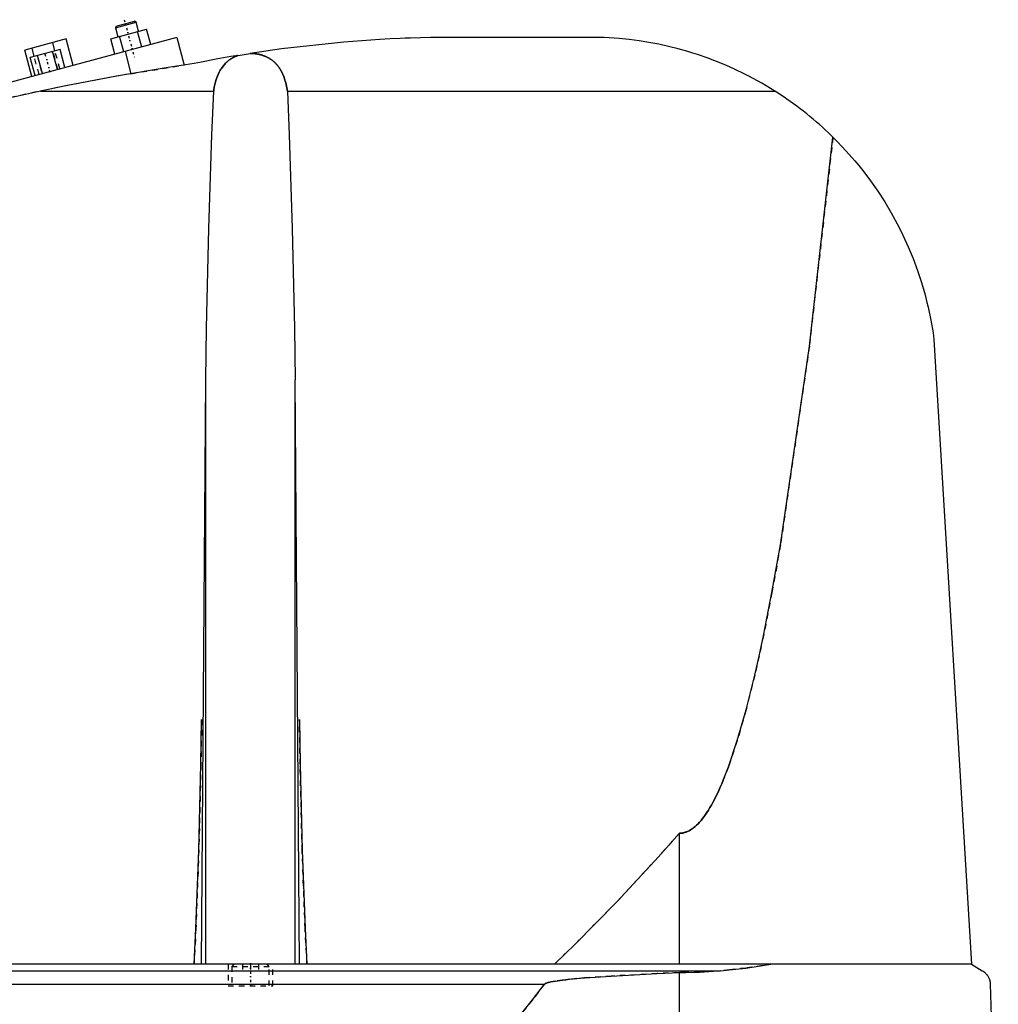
# Model space of a CAD drawing. Extents: x -502 to 168, y -1 to 861.
# Tile 5 of 7: x -283 to -100, y 446 to 630. Entities that reach past the tile are written whole.
import ezdxf

# ---------------------------------------------------------------- set-up
doc = ezdxf.new("R2010")
doc.units = 0
doc.linetypes.add('CENTER', pattern=[1.5, 0.45, -0.5, 0.05, -0.5])
doc.linetypes.add('DASHED', pattern=[2, 1, -1])
for name, color, linetype in [('AM_0', 7, 'CONTINUOUS'), ('AM_3', 7, 'DASHED'), ('AM_7', 7, 'CENTER')]:
    doc.layers.add(name, color=color, linetype=linetype)

msp = doc.modelspace()

# ---------------------------------------------------------------- linework, layer by layer
at = {"layer": 'AM_0', "color": 7, "linetype": 'CONTINUOUS'}
for p, q in [((-265.21, 628.32), (-261.34, 629.35)), ((-265.03, 628.62), (-265.21, 628.32)), ((-265.03, 628.62), (-261.65, 629.53)), ((-261.34, 629.35), (-261.65, 629.53)), ((-260.89, 627.66), (-261.34, 629.35)), ((-266.08, 626.27), (-259.39, 628.06)), ((-265.21, 628.32), (-264.75, 626.63)), ((-263.63, 623.82), (-264.41, 626.72)), ((-260.29, 624.72), (-261.06, 627.62)), ((-258.61, 625.17), (-259.39, 628.06)), ((-253.75, 626.47), (-360, 598)), ((-274.39, 626.22), (-282.11, 624.15)), ((-276.48, 624), (-276.89, 625.55)), ((-273.07, 621.29), (-274.39, 626.22)), ((-265.3, 623.37), (-266.08, 626.27)), ((-253.75, 626.47), (-252.38, 621.36)), ((-174, 626.5), (-205.5, 626.5)), ((-280.79, 619.22), (-282.11, 624.15)), ((-275.53, 624.26), (-281.11, 622.76)), ((-280.34, 622.97), (-280.76, 624.51)), ((-278.81, 619.76), (-279.71, 623.14)), ((-276.02, 620.5), (-276.93, 623.88)), ((-274.62, 620.88), (-275.53, 624.26)), ((-263.41, 623.88), (-262.3, 619.74)), ((-242.28, 623.16), (-240.04, 623.52)), ((-280.2, 619.38), (-281.11, 622.76)), ((-279.16, 616.5), (-246.87, 616.5)), ((-233.13, 616.5), (-142.19, 616.5)), ((-112.5, 570.12), (-105.5, 453.55)), ((-249.12, 453.55), (-248.33, 562.62)), ((-248.33, 453.55), (-248.33, 562.62)), ((-230.88, 453.55), (-231.67, 562.62)), ((-231.67, 453.55), (-231.67, 562.62)), ((-160, 453.55), (-160, 477.99)), ((-105.5, 453.55), (-497, 453.55)), ((-362.76, 452.35), (-152.3, 452.35)), ((-105.5, 453.55), (-103.5, 452.35)), ((-160, 393), (-160, 451.99)), ((-331.04, 449.85), (-185.14, 449.85)), ((-102, 449.85), (-100.5, 393))]:
    msp.add_line(p, q, dxfattribs=at)
for points in [[(-205.5, 626.5, 0), (-206.43, 626.48, 0), (-208.3, 626.44, 0), (-210.18, 626.38, 0), (-211.12, 626.34, 0), (-212.06, 626.3, 0), (-213.96, 626.22, 0), (-215.86, 626.11, 0), (-222.58, 625.63, 0), (-234.21, 624.36, 0), (-240.04, 623.52, 0)], [(-142.19, 616.5, 0), (-142.98, 616.99, 0), (-144.59, 617.95, 0), (-146.23, 618.86, 0), (-147.06, 619.29, 0), (-147.9, 619.72, 0), (-149.59, 620.54, 0), (-151.31, 621.3, 0), (-153.05, 622.02, 0), (-154.82, 622.69, 0), (-156.6, 623.3, 0), (-157.49, 623.59, 0), (-158.39, 623.86, 0), (-160.2, 624.37, 0), (-162.01, 624.83, 0), (-163.84, 625.23, 0), (-165.68, 625.58, 0), (-167.52, 625.88, 0), (-168.44, 626.01, 0), (-169.37, 626.12, 0), (-171.22, 626.31, 0), (-173.07, 626.45, 0), (-174, 626.5, 0)], [(-242.28, 623.16, 0), (-243.66, 622.92, 0), (-246.4, 622.44, 0), (-249.14, 621.92, 0), (-250.5, 621.65, 0)], [(-246.87, 616.5, 0), (-246.84, 616.75, 0), (-246.75, 617.24, 0), (-246.65, 617.72, 0), (-246.59, 617.96, 0), (-246.53, 618.2, 0), (-246.39, 618.67, 0), (-246.23, 619.13, 0), (-246.05, 619.57, 0), (-245.85, 620, 0), (-245.63, 620.41, 0), (-245.51, 620.61, 0), (-245.38, 620.8, 0), (-245.11, 621.17, 0), (-244.82, 621.52, 0), (-244.64, 621.71, 0), (-244.59, 621.76, 0), (-244.53, 621.82, 0), (-244.51, 621.84, 0), (-244.48, 621.87, 0), (-244.42, 621.92, 0), (-244.37, 621.97, 0), (-244.31, 622.02, 0), (-244.25, 622.07, 0), (-244.19, 622.11, 0), (-244.17, 622.14, 0), (-244.14, 622.16, 0), (-244.08, 622.21, 0), (-244.02, 622.25, 0), (-243.96, 622.3, 0), (-243.89, 622.34, 0), (-243.83, 622.39, 0), (-243.8, 622.41, 0), (-243.77, 622.43, 0), (-243.71, 622.47, 0), (-243.64, 622.51, 0), (-243.61, 622.53, 0), (-243.58, 622.55, 0), (-243.51, 622.59, 0), (-243.44, 622.63, 0), (-243.41, 622.65, 0), (-243.37, 622.67, 0), (-243.31, 622.71, 0), (-243.24, 622.75, 0), (-243.16, 622.79, 0), (-243.09, 622.82, 0), (-243.02, 622.86, 0), (-242.98, 622.88, 0), (-242.94, 622.89, 0), (-242.87, 622.93, 0), (-242.79, 622.96, 0), (-242.72, 622.99, 0), (-242.64, 623.03, 0), (-242.56, 623.06, 0), (-242.52, 623.07, 0), (-242.48, 623.09, 0), (-242.4, 623.11, 0), (-242.32, 623.14, 0), (-242.28, 623.16, 0)], [(-240.04, 623.52, 0), (-239.98, 623.52, 0), (-239.88, 623.52, 0), (-239.78, 623.52, 0), (-239.72, 623.51, 0), (-239.67, 623.51, 0), (-239.57, 623.51, 0), (-239.46, 623.5, 0), (-239.35, 623.49, 0), (-239.25, 623.48, 0), (-239.14, 623.47, 0), (-239.09, 623.46, 0), (-239.03, 623.46, 0), (-238.93, 623.44, 0), (-238.82, 623.43, 0), (-238.71, 623.41, 0), (-238.6, 623.39, 0), (-238.5, 623.37, 0), (-238.45, 623.36, 0), (-238.39, 623.34, 0), (-238.29, 623.32, 0), (-238.18, 623.29, 0), (-238.13, 623.28, 0), (-238.08, 623.27, 0), (-237.97, 623.24, 0), (-237.87, 623.21, 0), (-237.82, 623.19, 0), (-237.77, 623.17, 0), (-237.67, 623.14, 0), (-237.57, 623.1, 0), (-237.47, 623.07, 0), (-237.37, 623.03, 0), (-237.27, 622.99, 0), (-237.22, 622.97, 0), (-237.18, 622.95, 0), (-237.08, 622.91, 0), (-236.99, 622.86, 0), (-236.9, 622.82, 0), (-236.81, 622.77, 0), (-236.72, 622.72, 0), (-236.67, 622.7, 0), (-236.63, 622.68, 0), (-236.54, 622.63, 0), (-236.46, 622.58, 0), (-236.38, 622.53, 0), (-236.3, 622.47, 0), (-236.22, 622.42, 0), (-236.18, 622.39, 0), (-236.14, 622.37, 0), (-236.06, 622.31, 0), (-235.99, 622.26, 0), (-235.91, 622.2, 0), (-235.84, 622.14, 0), (-235.76, 622.08, 0), (-235.73, 622.05, 0), (-235.69, 622.02, 0), (-235.62, 621.96, 0), (-235.55, 621.89, 0), (-235.48, 621.83, 0), (-235.41, 621.76, 0), (-235.34, 621.7, 0), (-235.31, 621.66, 0), (-235.28, 621.63, 0), (-235.21, 621.56, 0), (-235.15, 621.49, 0), (-235.12, 621.45, 0), (-235.09, 621.42, 0), (-235.03, 621.35, 0), (-234.96, 621.27, 0), (-234.93, 621.24, 0), (-234.91, 621.2, 0), (-234.85, 621.12, 0), (-234.79, 621.05, 0), (-234.73, 620.97, 0), (-234.68, 620.89, 0), (-234.62, 620.81, 0), (-234.6, 620.77, 0), (-234.57, 620.73, 0), (-234.52, 620.65, 0), (-234.47, 620.57, 0), (-234.42, 620.49, 0), (-234.37, 620.4, 0), (-234.32, 620.32, 0), (-234.29, 620.28, 0), (-234.27, 620.23, 0), (-234.22, 620.15, 0), (-234.18, 620.06, 0), (-234.13, 619.97, 0), (-234.09, 619.88, 0), (-234.05, 619.8, 0), (-234.03, 619.75, 0), (-234.01, 619.71, 0), (-233.97, 619.61, 0), (-233.93, 619.52, 0), (-233.8, 619.2, 0), (-233.6, 618.62, 0), (-233.51, 618.33, 0), (-233.43, 618.03, 0), (-233.29, 617.42, 0), (-233.17, 616.81, 0), (-233.13, 616.5, 0)], [(-250.5, 621.65, 0), (-255.36, 620.9, 0), (-264.99, 619.26, 0), (-274.48, 617.46, 0), (-279.16, 616.5, 0)], [(-279.16, 616.5, 0), (-292.11, 613.6, 0), (-317.78, 606.77, 0), (-343.04, 598.59, 0), (-355.5, 594, 0)], [(-248.33, 562.62, 0), (-248.19, 572.23, 0), (-247.78, 590.84, 0), (-247.21, 608.3, 0), (-246.87, 616.5, 0)], [(-233.13, 616.5, 0), (-232.79, 608.3, 0), (-232.22, 590.84, 0), (-231.81, 572.23, 0), (-231.67, 562.62, 0)], [(-131.34, 607.89, 0), (-131.62, 608.16, 0), (-132.17, 608.7, 0), (-132.73, 609.23, 0), (-133.02, 609.49, 0), (-133.3, 609.75, 0), (-133.88, 610.26, 0), (-134.46, 610.77, 0), (-135.04, 611.27, 0), (-135.64, 611.76, 0), (-136.23, 612.25, 0), (-136.53, 612.49, 0), (-136.84, 612.73, 0), (-137.45, 613.2, 0), (-138.06, 613.66, 0), (-138.68, 614.12, 0), (-139.31, 614.57, 0), (-139.94, 615.01, 0), (-140.26, 615.23, 0), (-140.58, 615.45, 0), (-141.22, 615.87, 0), (-141.86, 616.29, 0), (-142.19, 616.5, 0)], [(-160, 477.99, 0), (-159.98, 477.99, 0), (-159.93, 477.99, 0), (-159.88, 477.99, 0), (-159.86, 478, 0), (-159.84, 478, 0), (-159.79, 478, 0), (-159.74, 478, 0), (-159.7, 478.01, 0), (-159.65, 478.01, 0), (-159.6, 478.02, 0), (-159.58, 478.02, 0), (-159.56, 478.02, 0), (-159.51, 478.03, 0), (-159.47, 478.03, 0), (-159.42, 478.04, 0), (-159.37, 478.05, 0), (-159.33, 478.06, 0), (-159.3, 478.06, 0), (-159.28, 478.07, 0), (-159.23, 478.08, 0), (-159.19, 478.09, 0), (-159.16, 478.1, 0), (-159.14, 478.1, 0), (-159.09, 478.11, 0), (-159.05, 478.13, 0), (-159.02, 478.13, 0), (-159, 478.14, 0), (-158.95, 478.15, 0), (-158.91, 478.17, 0), (-158.86, 478.18, 0), (-158.82, 478.2, 0), (-158.77, 478.22, 0), (-158.75, 478.22, 0), (-158.72, 478.23, 0), (-158.68, 478.25, 0), (-158.63, 478.27, 0), (-158.47, 478.34, 0), (-158.19, 478.47, 0), (-157.91, 478.63, 0), (-157.63, 478.82, 0), (-157.49, 478.92, 0), (-157.35, 479.02, 0), (-157.07, 479.25, 0), (-156.8, 479.5, 0), (-156.52, 479.78, 0), (-156.24, 480.07, 0), (-155.96, 480.39, 0), (-155.82, 480.56, 0), (-155.68, 480.73, 0), (-155.4, 481.1, 0), (-155.13, 481.49, 0), (-154.99, 481.69, 0), (-154.85, 481.9, 0), (-154.57, 482.33, 0), (-154.29, 482.79, 0), (-154.16, 483.02, 0), (-154.02, 483.26, 0), (-153.74, 483.76, 0), (-153.46, 484.29, 0), (-153.19, 484.84, 0), (-152.91, 485.4, 0), (-152.63, 486, 0), (-152.49, 486.3, 0), (-152.36, 486.61, 0), (-152.08, 487.25, 0), (-151.8, 487.91, 0), (-150.84, 490.39, 0), (-149.19, 495.3, 0), (-147.56, 501.01, 0), (-145.93, 507.52, 0), (-145.13, 511.07, 0), (-144.32, 514.82, 0), (-142.72, 522.92, 0), (-141.14, 531.79, 0), (-135.75, 568.88, 0), (-131.34, 607.89, 0)], [(-131.34, 607.89, 0), (-130.49, 607.04, 0), (-128.85, 605.3, 0), (-127.27, 603.5, 0), (-126.51, 602.58, 0), (-125.76, 601.65, 0), (-124.33, 599.75, 0), (-122.97, 597.8, 0), (-121.68, 595.81, 0), (-120.48, 593.78, 0), (-119.34, 591.7, 0), (-118.8, 590.65, 0), (-118.29, 589.59, 0), (-117.31, 587.44, 0), (-116.41, 585.26, 0), (-115.58, 583.04, 0), (-114.84, 580.78, 0), (-114.17, 578.48, 0), (-113.87, 577.32, 0), (-113.59, 576.15, 0), (-113.09, 573.77, 0), (-112.68, 571.35, 0), (-112.5, 570.12, 0)], [(-250.53, 453.55, 0), (-250.19, 460.22, 0), (-249.64, 474.87, 0), (-249.25, 490.89, 0), (-249.12, 499.25, 0)], [(-230.88, 499.25, 0), (-230.75, 490.89, 0), (-230.36, 474.87, 0), (-229.81, 460.22, 0), (-229.47, 453.55, 0)], [(-183.32, 453.55, 0), (-179.43, 457.32, 0), (-171.66, 465.22, 0), (-163.89, 473.61, 0), (-160, 477.99, 0)], [(-160, 451.99, 0), (-158.77, 452, 0), (-156.22, 452.09, 0), (-153.62, 452.25, 0), (-152.3, 452.35, 0)], [(-152.3, 452.35, 0), (-150.72, 452.49, 0), (-147.58, 452.84, 0), (-144.47, 453.29, 0), (-142.93, 453.55, 0)], [(-103.5, 452.35, 0), (-103.44, 452.32, 0), (-103.33, 452.25, 0), (-103.23, 452.17, 0), (-103.18, 452.13, 0), (-103.12, 452.09, 0), (-103.02, 452.01, 0), (-102.93, 451.92, 0), (-102.83, 451.82, 0), (-102.74, 451.72, 0), (-102.65, 451.62, 0), (-102.61, 451.56, 0), (-102.57, 451.51, 0), (-102.48, 451.39, 0), (-102.4, 451.26, 0), (-102.32, 451.11, 0), (-102.25, 450.94, 0), (-102.2, 450.84, 0), (-102.19, 450.81, 0), (-102.18, 450.77, 0), (-102.17, 450.76, 0), (-102.17, 450.74, 0), (-102.16, 450.71, 0), (-102.14, 450.67, 0), (-102.14, 450.66, 0), (-102.13, 450.64, 0), (-102.12, 450.61, 0), (-102.11, 450.57, 0), (-102.11, 450.55, 0), (-102.1, 450.53, 0), (-102.09, 450.5, 0), (-102.08, 450.46, 0), (-102.07, 450.42, 0), (-102.06, 450.38, 0), (-102.06, 450.34, 0), (-102.05, 450.31, 0), (-102.05, 450.29, 0), (-102.04, 450.24, 0), (-102.03, 450.2, 0), (-102.02, 450.15, 0), (-102.02, 450.09, 0), (-102.01, 450.04, 0), (-102.01, 450.02, 0), (-102.01, 450.01, 0), (-102.01, 450, 0), (-102.01, 449.99, 0), (-102.01, 449.99, 0), (-102.01, 449.98, 0), (-102.01, 449.97, 0), (-102.01, 449.97, 0), (-102.01, 449.96, 0), (-102, 449.95, 0), (-102, 449.94, 0), (-102, 449.93, 0), (-102, 449.93, 0), (-102, 449.92, 0), (-102, 449.91, 0), (-102, 449.9, 0), (-102, 449.89, 0), (-102, 449.88, 0), (-102, 449.88, 0), (-102, 449.87, 0), (-102, 449.86, 0), (-102, 449.85, 0), (-102, 449.85, 0)], [(-185.14, 449.85, 0), (-185.14, 449.85, 0), (-185.13, 449.86, 0), (-185.13, 449.86, 0), (-185.13, 449.86, 0), (-185.12, 449.87, 0), (-185.12, 449.87, 0), (-185.12, 449.87, 0), (-185.11, 449.88, 0), (-185.11, 449.88, 0), (-185.1, 449.89, 0), (-185.1, 449.89, 0), (-185.09, 449.89, 0), (-185.09, 449.89, 0), (-185.08, 449.9, 0), (-185.07, 449.91, 0), (-185.05, 449.92, 0), (-185.03, 449.93, 0), (-185, 449.95, 0), (-184.96, 449.97, 0), (-184.93, 449.98, 0), (-184.9, 450, 0), (-184.86, 450.01, 0), (-184.84, 450.02, 0), (-184.83, 450.02, 0), (-184.79, 450.04, 0), (-184.76, 450.05, 0), (-184.63, 450.09, 0), (-184.52, 450.12, 0), (-184.41, 450.15, 0), (-184.18, 450.21, 0), (-183.95, 450.26, 0), (-183.13, 450.41, 0), (-181.81, 450.59, 0), (-181.15, 450.67, 0), (-180.47, 450.74, 0), (-179.1, 450.88, 0), (-177.71, 451, 0), (-172.73, 451.35, 0), (-164.12, 451.81, 0), (-160, 451.99, 0)], [(-266, 393, 0), (-263.75, 393.24, 0), (-259.26, 393.95, 0), (-254.77, 394.97, 0), (-252.52, 395.59, 0), (-250.27, 396.29, 0), (-245.78, 397.92, 0), (-241.29, 399.85, 0), (-236.8, 402.09, 0), (-232.3, 404.64, 0), (-227.81, 407.49, 0), (-225.56, 409.03, 0), (-223.32, 410.65, 0), (-218.83, 414.11, 0), (-214.33, 417.88, 0), (-209.84, 421.96, 0), (-205.35, 426.34, 0), (-200.86, 431.03, 0), (-198.61, 433.49, 0), (-196.37, 436.03, 0), (-191.88, 441.33, 0), (-187.39, 446.93, 0), (-185.14, 449.85, 0)]]:
    msp.add_polyline3d(points, dxfattribs=at)
at = {"layer": 'AM_3', "color": 6, "linetype": 'DASHED'}
for p, q in [((-279.44, 619.59), (-280.34, 622.97)), ((-279.82, 623.11), (-278.91, 619.73)), ((-275.92, 620.53), (-276.82, 623.91)), ((-275.57, 620.62), (-276.48, 624)), ((-262.3, 619.74), (-252.38, 621.36)), ((-244.15, 453.55), (-244.15, 449.55)), ((-243.1, 453.55), (-243.5, 453.15)), ((-243.5, 453.15), (-243.5, 449.55)), ((-243.5, 453.15), (-236.5, 453.15)), ((-241.5, 453.55), (-241.5, 452.3)), ((-241.5, 452.3), (-238.5, 452.3)), ((-240, 453.55), (-240, 452.3)), ((-238.5, 453.55), (-238.5, 452.3)), ((-236.5, 453.15), (-236.9, 453.55)), ((-236.5, 449.55), (-236.5, 453.15)), ((-235.85, 449.55), (-235.85, 453.55)), ((-244.15, 449.55), (-235.85, 449.55))]:
    msp.add_line(p, q, dxfattribs=at)
for points in [[(-242.28, 623.16, 0), (-242.32, 623.14, 0), (-242.4, 623.11, 0), (-242.48, 623.09, 0), (-242.52, 623.07, 0), (-242.56, 623.06, 0), (-242.64, 623.03, 0), (-242.72, 622.99, 0), (-242.79, 622.96, 0), (-242.87, 622.93, 0), (-242.94, 622.89, 0), (-242.98, 622.88, 0), (-243.02, 622.86, 0), (-243.09, 622.82, 0), (-243.16, 622.79, 0), (-243.24, 622.75, 0), (-243.31, 622.71, 0), (-243.37, 622.67, 0), (-243.41, 622.65, 0), (-243.44, 622.63, 0), (-243.51, 622.59, 0), (-243.58, 622.55, 0), (-243.61, 622.53, 0), (-243.64, 622.51, 0), (-243.71, 622.47, 0), (-243.77, 622.43, 0), (-243.8, 622.41, 0), (-243.83, 622.39, 0), (-243.89, 622.34, 0), (-243.96, 622.3, 0), (-244.02, 622.25, 0), (-244.08, 622.21, 0), (-244.14, 622.16, 0), (-244.17, 622.14, 0), (-244.19, 622.11, 0), (-244.25, 622.07, 0), (-244.31, 622.02, 0), (-244.37, 621.97, 0), (-244.42, 621.92, 0), (-244.48, 621.87, 0), (-244.51, 621.84, 0), (-244.53, 621.82, 0), (-244.59, 621.76, 0), (-244.64, 621.71, 0), (-244.82, 621.52, 0), (-245.11, 621.17, 0), (-245.38, 620.8, 0), (-245.51, 620.61, 0), (-245.63, 620.41, 0), (-245.85, 620, 0), (-246.05, 619.57, 0), (-246.23, 619.13, 0), (-246.39, 618.67, 0), (-246.53, 618.2, 0), (-246.59, 617.96, 0), (-246.65, 617.72, 0), (-246.75, 617.24, 0), (-246.84, 616.75, 0), (-246.87, 616.5, 0)], [(-233.13, 616.5, 0), (-233.17, 616.81, 0), (-233.29, 617.42, 0), (-233.43, 618.03, 0), (-233.51, 618.33, 0), (-233.6, 618.62, 0), (-233.8, 619.2, 0), (-233.93, 619.52, 0), (-233.97, 619.61, 0), (-234.01, 619.71, 0), (-234.03, 619.75, 0), (-234.05, 619.8, 0), (-234.09, 619.88, 0), (-234.13, 619.97, 0), (-234.18, 620.06, 0), (-234.22, 620.15, 0), (-234.27, 620.23, 0), (-234.29, 620.28, 0), (-234.32, 620.32, 0), (-234.37, 620.4, 0), (-234.42, 620.49, 0), (-234.47, 620.57, 0), (-234.52, 620.65, 0), (-234.57, 620.73, 0), (-234.6, 620.77, 0), (-234.62, 620.81, 0), (-234.68, 620.89, 0), (-234.73, 620.97, 0), (-234.79, 621.05, 0), (-234.85, 621.12, 0), (-234.91, 621.2, 0), (-234.93, 621.24, 0), (-234.96, 621.27, 0), (-235.03, 621.35, 0), (-235.09, 621.42, 0), (-235.12, 621.45, 0), (-235.15, 621.49, 0), (-235.21, 621.56, 0), (-235.28, 621.63, 0), (-235.31, 621.66, 0), (-235.34, 621.7, 0), (-235.41, 621.76, 0), (-235.48, 621.83, 0), (-235.55, 621.89, 0), (-235.62, 621.96, 0), (-235.69, 622.02, 0), (-235.73, 622.05, 0), (-235.76, 622.08, 0), (-235.84, 622.14, 0), (-235.91, 622.2, 0), (-235.99, 622.26, 0), (-236.06, 622.31, 0), (-236.14, 622.37, 0), (-236.18, 622.39, 0), (-236.22, 622.42, 0), (-236.3, 622.47, 0), (-236.38, 622.53, 0), (-236.46, 622.58, 0), (-236.54, 622.63, 0), (-236.63, 622.68, 0), (-236.67, 622.7, 0), (-236.72, 622.72, 0), (-236.81, 622.77, 0), (-236.9, 622.82, 0), (-236.99, 622.86, 0), (-237.08, 622.91, 0), (-237.18, 622.95, 0), (-237.22, 622.97, 0), (-237.27, 622.99, 0), (-237.37, 623.03, 0), (-237.47, 623.07, 0), (-237.57, 623.1, 0), (-237.67, 623.14, 0), (-237.77, 623.17, 0), (-237.82, 623.19, 0), (-237.87, 623.21, 0), (-237.97, 623.24, 0), (-238.08, 623.27, 0), (-238.13, 623.28, 0), (-238.18, 623.29, 0), (-238.29, 623.32, 0), (-238.39, 623.34, 0), (-238.45, 623.36, 0), (-238.5, 623.37, 0), (-238.6, 623.39, 0), (-238.71, 623.41, 0), (-238.82, 623.43, 0), (-238.93, 623.44, 0), (-239.03, 623.46, 0), (-239.09, 623.46, 0), (-239.14, 623.47, 0), (-239.25, 623.48, 0), (-239.35, 623.49, 0), (-239.46, 623.5, 0), (-239.57, 623.51, 0), (-239.67, 623.51, 0), (-239.72, 623.51, 0), (-239.78, 623.52, 0), (-239.88, 623.52, 0), (-239.98, 623.52, 0), (-240.04, 623.52, 0)], [(-131.34, 607.89, 0), (-135.75, 568.88, 0), (-141.14, 531.79, 0), (-142.72, 522.92, 0), (-144.32, 514.82, 0), (-145.13, 511.07, 0), (-145.93, 507.52, 0), (-147.56, 501.01, 0), (-149.19, 495.3, 0), (-150.84, 490.39, 0), (-151.8, 487.91, 0), (-152.08, 487.25, 0), (-152.36, 486.61, 0), (-152.49, 486.3, 0), (-152.63, 486, 0), (-152.91, 485.4, 0), (-153.19, 484.84, 0), (-153.46, 484.29, 0), (-153.74, 483.76, 0), (-154.02, 483.26, 0), (-154.16, 483.02, 0), (-154.29, 482.79, 0), (-154.57, 482.33, 0), (-154.85, 481.9, 0), (-154.99, 481.69, 0), (-155.13, 481.49, 0), (-155.4, 481.1, 0), (-155.68, 480.73, 0), (-155.82, 480.56, 0), (-155.96, 480.39, 0), (-156.24, 480.07, 0), (-156.52, 479.78, 0), (-156.8, 479.5, 0), (-157.07, 479.25, 0), (-157.35, 479.02, 0), (-157.49, 478.92, 0), (-157.63, 478.82, 0), (-157.91, 478.63, 0), (-158.19, 478.47, 0), (-158.47, 478.34, 0), (-158.63, 478.27, 0), (-158.68, 478.25, 0), (-158.72, 478.23, 0), (-158.75, 478.22, 0), (-158.77, 478.22, 0), (-158.82, 478.2, 0), (-158.86, 478.18, 0), (-158.91, 478.17, 0), (-158.95, 478.15, 0), (-159, 478.14, 0), (-159.02, 478.13, 0), (-159.05, 478.13, 0), (-159.09, 478.11, 0), (-159.14, 478.1, 0), (-159.16, 478.1, 0), (-159.19, 478.09, 0), (-159.23, 478.08, 0), (-159.28, 478.07, 0), (-159.3, 478.06, 0), (-159.33, 478.06, 0), (-159.37, 478.05, 0), (-159.42, 478.04, 0), (-159.47, 478.03, 0), (-159.51, 478.03, 0), (-159.56, 478.02, 0), (-159.58, 478.02, 0), (-159.6, 478.02, 0), (-159.65, 478.01, 0), (-159.7, 478.01, 0), (-159.74, 478, 0), (-159.79, 478, 0), (-159.84, 478, 0), (-159.86, 478, 0), (-159.88, 477.99, 0), (-159.93, 477.99, 0), (-159.98, 477.99, 0), (-160, 477.99, 0)], [(-249.12, 499.25, 0), (-249.25, 490.89, 0), (-249.64, 474.87, 0), (-250.19, 460.22, 0), (-250.53, 453.55, 0)], [(-229.47, 453.55, 0), (-229.81, 460.22, 0), (-230.36, 474.87, 0), (-230.75, 490.89, 0), (-230.88, 499.25, 0)], [(-160, 477.99, 0), (-163.89, 473.61, 0), (-171.66, 465.22, 0), (-179.43, 457.32, 0), (-183.32, 453.55, 0)], [(-152.3, 452.35, 0), (-153.62, 452.25, 0), (-156.22, 452.09, 0), (-158.77, 452, 0), (-160, 451.99, 0)], [(-142.93, 453.55, 0), (-144.47, 453.29, 0), (-147.58, 452.84, 0), (-150.72, 452.49, 0), (-152.3, 452.35, 0)], [(-160, 451.99, 0), (-164.12, 451.81, 0), (-172.73, 451.35, 0), (-177.71, 451, 0), (-179.1, 450.88, 0), (-180.47, 450.74, 0), (-181.15, 450.67, 0), (-181.81, 450.59, 0), (-183.13, 450.41, 0), (-183.95, 450.26, 0), (-184.18, 450.21, 0), (-184.41, 450.15, 0), (-184.52, 450.12, 0), (-184.63, 450.09, 0), (-184.76, 450.05, 0), (-184.79, 450.04, 0), (-184.83, 450.02, 0), (-184.84, 450.02, 0), (-184.86, 450.01, 0), (-184.9, 450, 0), (-184.93, 449.98, 0), (-184.96, 449.97, 0), (-185, 449.95, 0), (-185.03, 449.93, 0), (-185.05, 449.92, 0), (-185.07, 449.91, 0), (-185.08, 449.9, 0), (-185.09, 449.89, 0), (-185.09, 449.89, 0), (-185.1, 449.89, 0), (-185.1, 449.89, 0), (-185.11, 449.88, 0), (-185.11, 449.88, 0), (-185.12, 449.87, 0), (-185.12, 449.87, 0), (-185.12, 449.87, 0), (-185.13, 449.86, 0), (-185.13, 449.86, 0), (-185.13, 449.86, 0), (-185.14, 449.85, 0), (-185.14, 449.85, 0)], [(-185.14, 449.85, 0), (-187.39, 446.93, 0), (-191.88, 441.33, 0), (-196.37, 436.03, 0), (-198.61, 433.49, 0), (-200.86, 431.03, 0), (-205.35, 426.34, 0), (-209.84, 421.96, 0), (-214.33, 417.88, 0), (-218.83, 414.11, 0), (-223.32, 410.65, 0), (-225.56, 409.03, 0), (-227.81, 407.49, 0), (-232.3, 404.64, 0), (-236.8, 402.09, 0), (-241.29, 399.85, 0), (-245.78, 397.92, 0), (-250.27, 396.29, 0), (-252.52, 395.59, 0), (-254.77, 394.97, 0), (-259.26, 393.95, 0), (-263.75, 393.24, 0), (-266, 393, 0)]]:
    msp.add_polyline3d(points, dxfattribs=at)
msp.add_arc((-176.43, 127.17), 500, 99.889, 110.2163, dxfattribs=at)
at = {"layer": 'AM_7', "color": 4, "linetype": 'CENTER'}
for p, q in [((-263.54, 629.82), (-261.67, 622.84)), ((-277.37, 619.96), (-278.36, 623.68)), ((-240, 453.75), (-240, 449.35))]:
    msp.add_line(p, q, dxfattribs=at)

doc.saveas('drawing.dxf')
